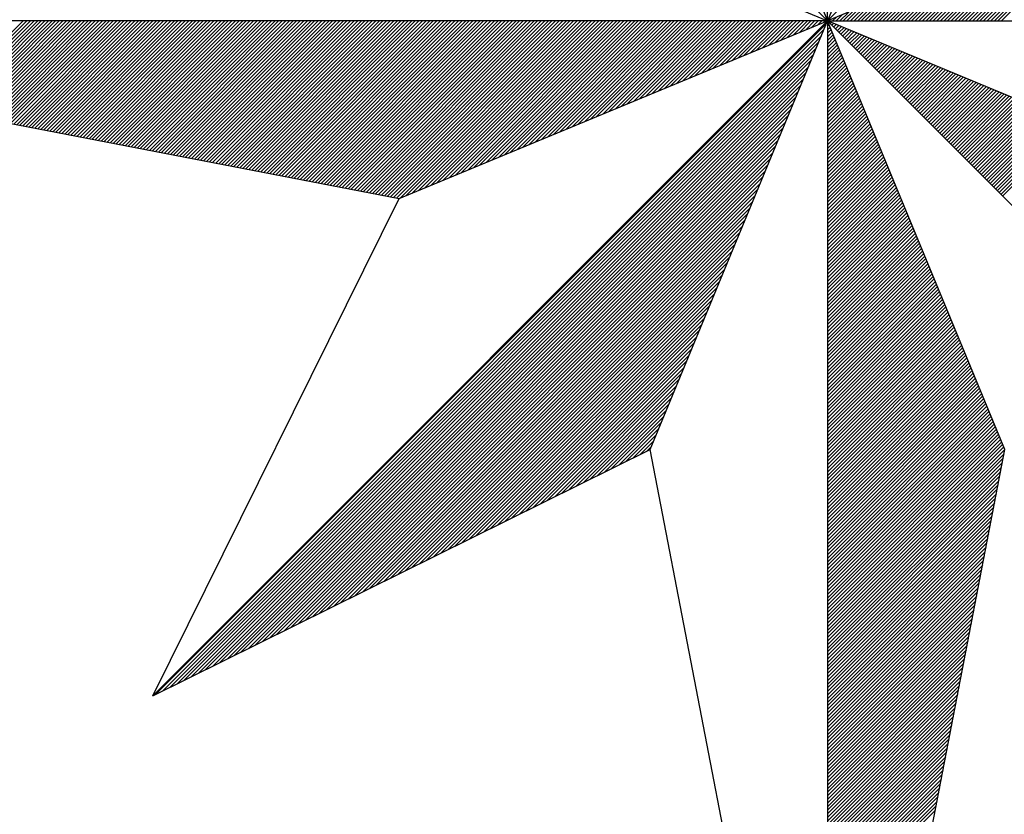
# Model space of a CAD drawing. Header units: metres. Extents: x 183400 to 184400, y 422200 to 427800.
# Tile 74 of 221: x 184365 to 184376, y 424158 to 424167. Entities that reach past the tile are written whole.
import ezdxf

# ---------------------------------------------------------------- set-up
doc = ezdxf.new("R2010")
doc.units = ezdxf.units.M
doc.layers.add('N_MK2', color=7, linetype='Continuous')
doc.layers.add('방위표', color=7, linetype='Continuous')

# ---------------------------------------------------------------- blocks, each defined once
blk = doc.blocks.new('N_MK2')
at = {"layer": '방위표', "color": 7, "linetype": 'Continuous'}
blk.add_lwpolyline([(-106.029, 0), (-33.696, -13.958), (0, 0), (-53.049, -53.048), (-13.958, -33.696), (0, 0), (0, -106.029), (13.958, -33.696), (0, 0), (53.048, -53.049), (33.696, -13.958), (0, 0), (106.028, 0), (33.696, 13.958), (0, 0), (53.049, 53.049), (13.958, 33.696), (0, 0), (0, 133.028), (-13.958, 33.696), (0, 0), (-53.049, 53.049), (-33.696, 13.958), (0, 0)], close=True, dxfattribs=at)
for points in [[(13.407, 0), (22.887, 9.481)], [(13.689, 0), (23.37, 9.681)], [(12.275, 0), (20.956, 8.681)], [(12.558, 0), (21.439, 8.881)], [(12.841, 0), (21.922, 9.081)], [(13.124, 0), (22.404, 9.281)], [(11.144, 0), (19.024, 7.881)], [(11.427, 0), (19.507, 8.081)], [(11.71, 0), (19.99, 8.281)], [(11.992, 0), (20.473, 8.481)], [(10.012, 0), (17.093, 7.08)], [(10.295, 0), (17.576, 7.28)], [(10.578, 0), (18.059, 7.48)], [(10.861, 0), (18.541, 7.68)], [(8.881, 0), (15.161, 6.28)], [(9.164, 0), (15.644, 6.48)], [(9.447, 0), (16.127, 6.68)], [(9.73, 0), (16.61, 6.88)], [(7.75, 0), (13.23, 5.48)], [(8.033, 0), (13.713, 5.68)], [(8.315, 0), (14.196, 5.88)], [(8.598, 0), (14.679, 6.08)], [(6.618, 0), (11.299, 4.68)], [(6.901, 0), (11.781, 4.88)], [(7.184, 0), (12.264, 5.08)], [(7.467, 0), (12.747, 5.28)], [(5.487, 0), (9.367, 3.88)], [(5.77, 0), (9.85, 4.08)], [(6.053, 0), (10.333, 4.28)], [(6.335, 0), (10.816, 4.48)], [(4.638, 0), (7.919, 3.28)], [(4.921, 0), (8.401, 3.48)], [(5.204, 0), (8.884, 3.68)], [(3.507, 0), (5.987, 2.48)], [(3.79, 0), (6.47, 2.68)], [(4.073, 0), (6.953, 2.88)], [(4.356, 0), (7.436, 3.08)], [(2.376, 0), (4.056, 1.68)], [(2.659, 0), (4.539, 1.88)], [(2.941, 0), (5.021, 2.08)], [(3.224, 0), (5.504, 2.28)], [(1.244, 0), (2.124, 0.88)], [(1.527, 0), (2.607, 1.08)], [(1.81, 0), (3.09, 1.28)], [(2.093, 0), (3.573, 1.48)], [(-70.165, -6.921), (-63.244, 0)], [(-69.928, -6.966), (-62.961, 0)], [(-69.69, -7.012), (-62.678, 0)], [(-69.453, -7.058), (-62.395, 0)], [(-69.216, -7.104), (-62.113, 0)], [(-68.979, -7.149), (-61.83, 0)], [(-68.742, -7.195), (-61.547, 0)], [(-68.505, -7.241), (-61.264, 0)], [(-68.268, -7.287), (-60.981, 0)], [(-68.031, -7.332), (-60.698, 0)], [(-67.794, -7.378), (-60.416, 0)], [(-67.557, -7.424), (-60.133, 0)], [(-67.32, -7.47), (-59.85, 0)], [(-67.082, -7.515), (-59.567, 0)], [(-66.845, -7.561), (-59.284, 0)], [(-66.608, -7.607), (-59.001, 0)], [(-66.371, -7.653), (-58.718, 0)], [(-66.134, -7.698), (-58.436, 0)], [(-65.897, -7.744), (-58.153, 0)], [(-65.66, -7.79), (-57.87, 0)], [(-65.423, -7.836), (-57.587, 0)], [(-65.186, -7.881), (-57.304, 0)], [(-64.949, -7.927), (-57.021, 0)], [(-64.712, -7.973), (-56.739, 0)], [(-64.474, -8.019), (-56.456, 0)], [(-64.237, -8.064), (-56.173, 0)], [(-64, -8.11), (-55.89, 0)], [(-63.763, -8.156), (-55.607, 0)], [(-63.526, -8.202), (-55.324, 0)], [(-63.289, -8.247), (-55.042, 0)], [(-63.052, -8.293), (-54.759, 0)], [(-62.815, -8.339), (-54.476, 0)], [(-62.578, -8.385), (-54.193, 0)], [(-62.341, -8.43), (-53.91, 0)], [(-62.104, -8.476), (-53.627, 0)], [(-61.866, -8.522), (-53.344, 0)], [(-61.629, -8.568), (-53.062, 0)], [(-61.392, -8.613), (-52.779, 0)], [(-61.155, -8.659), (-52.496, 0)], [(-60.918, -8.705), (-52.213, 0)], [(-60.681, -8.751), (-51.93, 0)], [(-60.444, -8.796), (-51.647, 0)], [(-60.207, -8.842), (-51.365, 0)], [(-59.97, -8.888), (-51.082, 0)], [(-59.733, -8.934), (-50.799, 0)], [(-59.496, -8.979), (-50.516, 0)], [(-59.258, -9.025), (-50.233, 0)], [(-59.021, -9.071), (-49.95, 0)], [(-58.784, -9.117), (-49.667, 0)], [(-58.547, -9.163), (-49.385, 0)], [(-58.31, -9.208), (-49.102, 0)], [(-58.073, -9.254), (-48.819, 0)], [(-57.836, -9.3), (-48.536, 0)], [(-57.599, -9.346), (-48.253, 0)], [(-57.362, -9.391), (-47.97, 0)], [(-57.125, -9.437), (-47.688, 0)], [(-56.888, -9.483), (-47.405, 0)], [(-56.65, -9.529), (-47.122, 0)], [(-56.413, -9.574), (-46.839, 0)], [(-56.176, -9.62), (-46.556, 0)], [(-55.939, -9.666), (-46.273, 0)], [(-55.702, -9.712), (-45.991, 0)], [(-55.465, -9.757), (-45.708, 0)], [(-55.228, -9.803), (-45.425, 0)], [(-54.991, -9.849), (-45.142, 0)], [(-54.754, -9.895), (-44.859, 0)], [(-54.517, -9.94), (-44.576, 0)], [(-54.279, -9.986), (-44.293, 0)], [(-54.042, -10.032), (-44.011, 0)], [(-53.805, -10.078), (-43.728, 0)], [(-53.568, -10.123), (-43.445, 0)], [(-53.331, -10.169), (-43.162, 0)], [(-53.094, -10.215), (-42.879, 0)], [(-52.857, -10.261), (-42.596, 0)], [(-52.62, -10.306), (-42.314, 0)], [(-52.383, -10.352), (-42.031, 0)], [(-52.146, -10.398), (-41.748, 0)], [(-51.909, -10.444), (-41.465, 0)], [(-51.671, -10.489), (-41.182, 0)], [(-51.434, -10.535), (-40.899, 0)], [(-51.197, -10.581), (-40.617, 0)], [(-50.96, -10.627), (-40.334, 0)], [(-50.723, -10.672), (-40.051, 0)], [(-50.486, -10.718), (-39.768, 0)], [(-50.249, -10.764), (-39.485, 0)], [(-50.012, -10.81), (-39.202, 0)], [(-49.775, -10.855), (-38.919, 0)], [(-49.538, -10.901), (-38.637, 0)], [(-49.301, -10.947), (-38.354, 0)], [(-49.063, -10.993), (-38.071, 0)], [(-48.826, -11.038), (-37.788, 0)], [(-48.589, -11.084), (-37.505, 0)], [(-48.352, -11.13), (-37.222, 0)], [(-48.115, -11.176), (-36.94, 0)], [(-47.878, -11.221), (-36.657, 0)], [(-47.641, -11.267), (-36.374, 0)], [(-47.404, -11.313), (-36.091, 0)], [(-47.167, -11.359), (-35.808, 0)], [(-46.93, -11.404), (-35.525, 0)], [(-46.693, -11.45), (-35.242, 0)], [(-46.455, -11.496), (-34.96, 0)], [(-46.218, -11.542), (-34.677, 0)], [(-45.981, -11.587), (-34.394, 0)], [(-45.744, -11.633), (-34.111, 0)], [(-45.507, -11.679), (-33.828, 0)], [(-45.27, -11.725), (-33.545, 0)], [(-45.033, -11.77), (-33.263, 0)], [(-44.796, -11.816), (-32.98, 0)], [(-44.559, -11.862), (-32.697, 0)], [(-44.322, -11.908), (-32.414, 0)], [(-44.085, -11.953), (-32.131, 0)], [(-43.847, -11.999), (-31.848, 0)], [(-43.61, -12.045), (-31.566, 0)], [(-43.373, -12.091), (-31.283, 0)], [(-43.136, -12.136), (-31, 0)], [(-42.899, -12.182), (-30.717, 0)], [(-42.662, -12.228), (-30.434, 0)], [(-42.425, -12.274), (-30.151, 0)], [(-42.188, -12.319), (-29.868, 0)], [(-41.951, -12.365), (-29.586, 0)], [(-41.714, -12.411), (-29.303, 0)], [(-41.477, -12.457), (-29.02, 0)], [(-41.239, -12.502), (-28.737, 0)], [(-41.002, -12.548), (-28.454, 0)], [(-40.765, -12.594), (-28.171, 0)], [(-40.528, -12.64), (-27.889, 0)], [(-40.291, -12.685), (-27.606, 0)], [(-40.054, -12.731), (-27.323, 0)], [(-39.817, -12.777), (-27.04, 0)], [(-39.58, -12.823), (-26.757, 0)], [(-39.343, -12.868), (-26.474, 0)], [(-39.106, -12.914), (-26.191, 0)], [(-38.869, -12.96), (-25.909, 0)], [(-38.631, -13.006), (-25.626, 0)], [(-38.394, -13.051), (-25.343, 0)], [(-38.157, -13.097), (-25.06, 0)], [(-37.92, -13.143), (-24.777, 0)], [(-37.683, -13.189), (-24.494, 0)], [(-37.446, -13.234), (-24.212, 0)], [(-37.209, -13.28), (-23.929, 0)], [(-36.972, -13.326), (-23.646, 0)], [(-36.735, -13.372), (-23.363, 0)], [(-36.498, -13.417), (-23.08, 0)], [(-36.261, -13.463), (-22.797, 0)], [(-36.023, -13.509), (-22.515, 0)], [(-35.786, -13.555), (-22.232, 0)], [(-35.549, -13.6), (-21.949, 0)], [(-35.312, -13.646), (-21.666, 0)], [(-35.075, -13.692), (-21.383, 0)], [(-34.838, -13.738), (-21.1, 0)], [(-34.601, -13.783), (-20.817, 0)], [(-34.364, -13.829), (-20.535, 0)], [(-34.127, -13.875), (-20.252, 0)], [(-33.89, -13.921), (-19.969, 0)], [(-33.607, -13.921), (-19.686, 0)], [(-33.125, -13.721), (-19.403, 0)], [(-32.642, -13.521), (-19.12, 0)], [(-32.159, -13.321), (-18.838, 0)], [(-31.676, -13.121), (-18.555, 0)], [(-31.193, -12.921), (-18.272, 0)], [(-30.71, -12.721), (-17.989, 0)], [(-30.227, -12.521), (-17.706, 0)], [(-29.745, -12.321), (-17.423, 0)], [(-29.262, -12.121), (-17.141, 0)], [(-28.779, -11.921), (-16.858, 0)], [(-28.296, -11.721), (-16.575, 0)], [(-27.813, -11.521), (-16.292, 0)], [(-27.33, -11.321), (-16.009, 0)], [(-26.847, -11.121), (-15.726, 0)], [(-26.364, -10.921), (-15.443, 0)], [(-25.882, -10.721), (-15.161, 0)], [(-25.399, -10.521), (-14.878, 0)], [(-24.916, -10.321), (-14.595, 0)], [(-24.433, -10.121), (-14.312, 0)], [(-23.95, -9.921), (-14.029, 0)], [(-23.467, -9.721), (-13.746, 0)], [(-22.984, -9.521), (-13.464, 0)], [(-22.502, -9.321), (-13.181, 0)], [(-22.019, -9.121), (-12.898, 0)], [(-21.536, -8.921), (-12.615, 0)], [(-21.053, -8.721), (-12.332, 0)], [(-20.57, -8.521), (-12.049, 0)], [(-20.087, -8.321), (-11.766, 0)], [(-19.604, -8.121), (-11.484, 0)], [(-19.122, -7.921), (-11.201, 0)], [(-18.639, -7.721), (-10.918, 0)], [(-18.156, -7.521), (-10.635, 0)], [(-17.673, -7.321), (-10.352, 0)], [(-17.19, -7.121), (-10.069, 0)], [(-16.707, -6.921), (-9.787, 0)], [(-16.224, -6.721), (-9.504, 0)], [(-15.742, -6.521), (-9.221, 0)], [(-15.259, -6.321), (-8.938, 0)], [(-14.776, -6.121), (-8.655, 0)], [(-14.293, -5.921), (-8.372, 0)], [(-13.81, -5.721), (-8.09, 0)], [(-13.327, -5.521), (-7.807, 0)], [(-12.844, -5.321), (-7.524, 0)], [(-12.362, -5.121), (-7.241, 0)], [(-11.879, -4.921), (-6.958, 0)], [(-11.396, -4.721), (-6.675, 0)], [(-10.913, -4.521), (-6.392, 0)], [(-10.43, -4.32), (-6.11, 0)], [(-9.947, -4.12), (-5.827, 0)], [(-9.464, -3.92), (-5.544, 0)], [(-8.982, -3.72), (-5.261, 0)], [(-8.499, -3.52), (-4.978, 0)], [(-8.016, -3.32), (-4.695, 0)], [(-7.533, -3.12), (-4.413, 0)], [(-7.05, -2.92), (-4.13, 0)], [(-6.567, -2.72), (-3.847, 0)], [(-6.084, -2.52), (-3.564, 0)], [(-5.602, -2.32), (-3.281, 0)], [(-5.119, -2.12), (-2.998, 0)], [(-4.636, -1.92), (-2.715, 0)], [(-4.153, -1.72), (-2.433, 0)], [(-3.67, -1.52), (-2.15, 0)], [(-3.187, -1.32), (-1.867, 0)], [(-2.704, -1.12), (-1.584, 0)], [(-2.221, -0.92), (-1.301, 0)], [(-1.739, -0.72), (-1.018, 0)], [(-1.256, -0.52), (-0.736, 0)], [(-0.773, -0.32), (-0.453, 0)], [(-0.29, -0.12), (-0.17, 0)], [(-0.12, 0.05), (-0.085, 0.085)], [(0.113, 0), (0.193, 0.08)], [(0.396, 0), (0.676, 0.28)], [(0.679, 0), (1.159, 0.48)], [(0.961, 0), (1.641, 0.68)], [(-52.823, -52.936), (-0.08, -0.193)], [(-52.263, -52.659), (-0.28, -0.676)], [(0, -0.113), (0.033, -0.08)], [(0, -0.396), (0.116, -0.28)], [(0, -0.679), (0.199, -0.48)], [(0, -0.961), (0.282, -0.68)], [(0.056, -0.056), (0.08, -0.033)], [(0.198, -0.198), (0.28, -0.116)], [(0.339, -0.339), (0.48, -0.199)], [(0.481, -0.481), (0.68, -0.282)], [(0.622, -0.622), (0.88, -0.364)], [(0.764, -0.764), (1.08, -0.447)], [(0.905, -0.905), (1.28, -0.53)], [(1.046, -1.046), (1.48, -0.613)], [(1.188, -1.188), (1.68, -0.696)], [(-51.703, -52.382), (-0.48, -1.159)], [(0, -1.244), (0.364, -0.88)], [(0, -1.527), (0.447, -1.08)], [(0, -1.81), (0.53, -1.28)], [(0, -2.093), (0.613, -1.48)], [(1.329, -1.329), (1.88, -0.779)], [(1.471, -1.471), (2.08, -0.862)], [(1.612, -1.612), (2.28, -0.944)], [(1.754, -1.754), (2.48, -1.027)], [(1.895, -1.895), (2.68, -1.11)], [(2.036, -2.036), (2.88, -1.193)], [(2.178, -2.178), (3.08, -1.276)], [(2.319, -2.319), (3.28, -1.359)], [(2.461, -2.461), (3.48, -1.441)], [(2.602, -2.602), (3.68, -1.524)], [(-51.143, -52.104), (-0.68, -1.641)], [(-50.583, -51.827), (-0.88, -2.124)], [(0, -2.376), (0.696, -1.68)], [(0, -2.659), (0.779, -1.88)], [(0, -2.941), (0.862, -2.08)], [(0, -3.224), (0.944, -2.28)], [(2.743, -2.744), (3.88, -1.607)], [(2.885, -2.885), (4.08, -1.69)], [(3.026, -3.026), (4.28, -1.773)], [(3.168, -3.168), (4.48, -1.856)], [(3.309, -3.309), (4.68, -1.939)], [(3.451, -3.451), (4.88, -2.021)], [(3.592, -3.592), (5.08, -2.104)], [(3.733, -3.733), (5.28, -2.187)], [(3.875, -3.875), (5.48, -2.27)], [(-50.023, -51.55), (-1.08, -2.607)], [(-49.463, -51.273), (-1.28, -3.09)], [(0, -3.507), (1.027, -2.48)], [(0, -3.79), (1.11, -2.68)], [(0, -4.073), (1.193, -2.88)], [(0, -4.356), (1.276, -3.08)], [(4.016, -4.016), (5.68, -2.353)], [(4.158, -4.158), (5.88, -2.436)], [(4.299, -4.299), (6.08, -2.518)], [(4.441, -4.441), (6.28, -2.601)], [(4.582, -4.582), (6.48, -2.684)], [(4.723, -4.723), (6.68, -2.767)], [(4.865, -4.865), (6.88, -2.85)], [(5.006, -5.006), (7.08, -2.933)], [(5.148, -5.148), (7.28, -3.016)], [(-48.902, -50.995), (-1.48, -3.573)], [(0, -4.638), (1.359, -3.28)], [(0, -4.921), (1.441, -3.48)], [(0, -5.204), (1.524, -3.68)], [(5.289, -5.289), (7.48, -3.098)], [(5.43, -5.431), (7.68, -3.181)], [(5.572, -5.572), (7.88, -3.264)], [(5.713, -5.713), (8.08, -3.347)], [(5.855, -5.855), (8.28, -3.43)], [(5.996, -5.996), (8.48, -3.513)], [(6.138, -6.138), (8.68, -3.595)], [(6.279, -6.279), (8.88, -3.678)], [(6.42, -6.421), (9.08, -3.761)], [(6.562, -6.562), (9.28, -3.844)], [(-48.342, -50.718), (-1.68, -4.056)], [(-47.782, -50.441), (-1.88, -4.539)], [(0, -5.487), (1.607, -3.88)], [(0, -5.77), (1.69, -4.08)], [(0, -6.053), (1.773, -4.28)], [(0, -6.335), (1.856, -4.48)], [(6.703, -6.703), (9.48, -3.927)], [(6.845, -6.845), (9.68, -4.01)], [(6.986, -6.986), (9.88, -4.093)], [(7.127, -7.128), (10.08, -4.175)], [(7.269, -7.269), (10.28, -4.258)], [(7.41, -7.41), (10.48, -4.341)], [(7.552, -7.552), (10.68, -4.424)], [(7.693, -7.693), (10.88, -4.507)], [(7.835, -7.835), (11.08, -4.59)], [(-47.222, -50.163), (-2.08, -5.021)], [(0, -6.618), (1.939, -4.68)], [(0, -6.901), (2.021, -4.88)], [(0, -7.184), (2.104, -5.08)], [(0, -7.467), (2.187, -5.28)], [(7.976, -7.976), (11.28, -4.672)], [(8.117, -8.118), (11.48, -4.755)], [(8.259, -8.259), (11.68, -4.838)], [(8.4, -8.4), (11.88, -4.921)], [(8.542, -8.542), (12.08, -5.004)], [(8.683, -8.683), (12.28, -5.087)], [(8.825, -8.825), (12.48, -5.17)], [(8.966, -8.966), (12.68, -5.252)], [(9.107, -9.108), (12.88, -5.335)], [(9.249, -9.249), (13.08, -5.418)], [(-46.662, -49.886), (-2.28, -5.504)], [(-46.102, -49.609), (-2.48, -5.987)], [(0, -7.75), (2.27, -5.48)], [(0, -8.033), (2.353, -5.68)], [(0, -8.315), (2.436, -5.88)], [(0, -8.598), (2.518, -6.08)], [(9.39, -9.39), (13.28, -5.501)], [(9.532, -9.532), (13.48, -5.584)], [(9.673, -9.673), (13.68, -5.667)], [(9.814, -9.815), (13.88, -5.749)], [(9.956, -9.956), (14.08, -5.832)], [(10.097, -10.098), (14.28, -5.915)], [(10.239, -10.239), (14.48, -5.998)], [(10.38, -10.38), (14.68, -6.081)], [(10.522, -10.522), (14.88, -6.164)], [(-45.542, -49.331), (-2.68, -6.47)], [(-44.981, -49.054), (-2.88, -6.953)], [(0, -8.881), (2.601, -6.28)], [(0, -9.164), (2.684, -6.48)], [(0, -9.447), (2.767, -6.68)], [(0, -9.73), (2.85, -6.88)], [(10.663, -10.663), (15.08, -6.247)], [(10.804, -10.805), (15.28, -6.329)], [(10.946, -10.946), (15.48, -6.412)], [(11.087, -11.087), (15.68, -6.495)], [(11.229, -11.229), (15.88, -6.578)], [(11.37, -11.37), (16.08, -6.661)], [(11.512, -11.512), (16.28, -6.744)], [(11.653, -11.653), (16.48, -6.826)], [(11.794, -11.795), (16.68, -6.909)], [(-44.421, -48.777), (-3.08, -7.436)], [(0, -10.012), (2.933, -7.08)], [(0, -10.295), (3.016, -7.28)], [(0, -10.578), (3.098, -7.48)], [(0, -10.861), (3.181, -7.68)], [(11.936, -11.936), (16.88, -6.992)], [(12.077, -12.077), (17.08, -7.075)], [(12.219, -12.219), (17.28, -7.158)], [(12.36, -12.36), (17.48, -7.241)], [(12.501, -12.502), (17.68, -7.323)], [(12.643, -12.643), (17.88, -7.406)], [(12.784, -12.785), (18.08, -7.489)], [(12.926, -12.926), (18.28, -7.572)], [(13.067, -13.067), (18.48, -7.655)], [(13.209, -13.209), (18.68, -7.738)], [(-43.861, -48.5), (-3.28, -7.919)], [(-43.301, -48.222), (-3.48, -8.401)], [(0, -11.144), (3.264, -7.88)], [(0, -11.427), (3.347, -8.08)], [(0, -11.71), (3.43, -8.28)], [(0, -11.992), (3.513, -8.48)], [(13.35, -13.35), (18.88, -7.821)], [(13.491, -13.492), (19.08, -7.903)], [(13.633, -13.633), (19.28, -7.986)], [(13.774, -13.775), (19.48, -8.069)], [(-42.741, -47.945), (-3.68, -8.884)], [(0, -12.275), (3.595, -8.68)], [(0, -12.558), (3.678, -8.88)], [(0, -12.841), (3.761, -9.08)], [(0, -13.124), (3.844, -9.28)], [(-42.181, -47.668), (-3.88, -9.367)], [(-41.621, -47.39), (-4.08, -9.85)], [(0, -13.407), (3.927, -9.48)], [(0, -13.689), (4.01, -9.68)], [(0, -13.972), (4.093, -9.88)], [(-41.06, -47.113), (-4.28, -10.333)], [(-40.5, -46.836), (-4.48, -10.816)], [(0, -14.255), (4.175, -10.08)], [(0, -14.538), (4.258, -10.28)], [(0, -14.821), (4.341, -10.48)], [(0, -15.104), (4.424, -10.68)], [(-39.94, -46.558), (-4.68, -11.299)], [(0, -15.386), (4.507, -10.88)], [(0, -15.669), (4.59, -11.08)], [(0, -15.952), (4.672, -11.28)], [(0, -16.235), (4.755, -11.48)], [(-39.38, -46.281), (-4.88, -11.781)], [(-38.82, -46.004), (-5.08, -12.264)], [(0, -16.518), (4.838, -11.68)], [(0, -16.801), (4.921, -11.88)], [(0, -17.084), (5.004, -12.08)], [(0, -17.366), (5.087, -12.28)], [(-38.26, -45.727), (-5.28, -12.747)], [(0, -17.649), (5.17, -12.48)], [(0, -17.932), (5.252, -12.68)], [(0, -18.215), (5.335, -12.88)], [(0, -18.498), (5.418, -13.08)], [(-37.7, -45.449), (-5.48, -13.23)], [(-37.139, -45.172), (-5.68, -13.713)], [(0, -18.781), (5.501, -13.28)], [(0, -19.063), (5.584, -13.48)], [(0, -19.346), (5.667, -13.68)], [(0, -19.629), (5.749, -13.88)], [(-53.049, -53.048), (-33.696, -13.958)], [(-36.579, -44.895), (-5.88, -14.196)], [(-36.019, -44.617), (-6.08, -14.679)], [(0, -19.912), (5.832, -14.08)], [(0, -20.195), (5.915, -14.28)], [(0, -20.478), (5.998, -14.48)], [(0, -20.761), (6.081, -14.68)], [(-35.459, -44.34), (-6.28, -15.161)], [(0, -21.043), (6.164, -14.88)], [(0, -21.326), (6.247, -15.08)], [(0, -21.609), (6.329, -15.28)], [(0, -21.892), (6.412, -15.48)], [(-34.899, -44.063), (-6.48, -15.644)], [(-34.339, -43.785), (-6.68, -16.127)], [(0, -22.175), (6.495, -15.68)], [(0, -22.458), (6.578, -15.88)], [(0, -22.74), (6.661, -16.08)], [(-33.779, -43.508), (-6.88, -16.61)], [(0, -23.023), (6.744, -16.28)], [(0, -23.306), (6.826, -16.48)], [(0, -23.589), (6.909, -16.68)], [(0, -23.872), (6.992, -16.88)], [(-33.218, -43.231), (-7.08, -17.093)], [(-32.658, -42.954), (-7.28, -17.576)], [(0, -24.155), (7.075, -17.08)], [(0, -24.437), (7.158, -17.28)], [(0, -24.72), (7.241, -17.48)], [(0, -25.003), (7.324, -17.68)], [(-32.098, -42.676), (-7.48, -18.059)], [(-31.538, -42.399), (-7.68, -18.541)], [(0, -25.286), (7.406, -17.88)], [(0, -25.569), (7.489, -18.08)], [(0, -25.852), (7.572, -18.28)], [(0, -26.135), (7.655, -18.48)], [(-30.978, -42.122), (-7.881, -19.024)], [(0, -26.417), (7.738, -18.68)], [(0, -26.7), (7.821, -18.88)], [(0, -26.983), (7.903, -19.08)], [(0, -27.266), (7.986, -19.28)], [(-30.418, -41.844), (-8.081, -19.507)], [(-29.858, -41.567), (-8.281, -19.99)], [(0, -27.549), (8.069, -19.48)], [(0, -27.832), (8.152, -19.68)], [(0, -28.114), (8.235, -19.88)], [(0, -28.397), (8.318, -20.08)], [(-29.297, -41.29), (-8.481, -20.473)], [(0, -28.68), (8.4, -20.28)], [(0, -28.963), (8.483, -20.48)], [(0, -29.246), (8.566, -20.68)], [(0, -29.529), (8.649, -20.88)], [(-28.737, -41.012), (-8.681, -20.956)], [(-28.177, -40.735), (-8.881, -21.439)], [(0, -29.811), (8.732, -21.08)], [(0, -30.094), (8.815, -21.28)], [(0, -30.377), (8.898, -21.48)], [(0, -30.66), (8.98, -21.68)], [(-27.617, -40.458), (-9.081, -21.922)], [(-27.057, -40.181), (-9.281, -22.404)], [(0, -30.943), (9.063, -21.88)], [(0, -31.226), (9.146, -22.08)], [(0, -31.509), (9.229, -22.28)], [(-26.497, -39.903), (-9.481, -22.887)], [(0, -31.791), (9.312, -22.48)], [(0, -32.074), (9.395, -22.68)], [(0, -32.357), (9.477, -22.88)], [(0, -32.64), (9.56, -23.08)], [(-25.937, -39.626), (-9.681, -23.37)], [(-25.376, -39.349), (-9.881, -23.853)], [(0, -32.923), (9.643, -23.28)], [(0, -33.206), (9.726, -23.48)], [(0, -33.488), (9.809, -23.68)], [(0, -33.771), (9.892, -23.88)], [(-24.816, -39.071), (-10.081, -24.336)], [(0, -34.054), (9.975, -24.08)], [(0, -34.337), (10.057, -24.28)], [(0, -34.62), (10.14, -24.48)], [(0, -34.903), (10.223, -24.68)], [(-24.256, -38.794), (-10.281, -24.819)], [(-23.696, -38.517), (-10.481, -25.302)], [(0, -35.186), (10.306, -24.88)], [(0, -35.468), (10.389, -25.08)], [(0, -35.751), (10.472, -25.28)], [(0, -36.034), (10.554, -25.48)], [(-23.136, -38.24), (-10.681, -25.784)], [(-22.576, -37.962), (-10.881, -26.267)], [(0, -36.317), (10.637, -25.68)], [(0, -36.6), (10.72, -25.88)], [(0, -36.883), (10.803, -26.08)], [(0, -37.165), (10.886, -26.28)], [(-22.016, -37.685), (-11.081, -26.75)], [(0, -37.448), (10.969, -26.48)], [(0, -37.731), (11.052, -26.68)], [(0, -38.014), (11.134, -26.88)], [(0, -38.297), (11.217, -27.08)], [(-21.455, -37.408), (-11.281, -27.233)], [(-20.895, -37.13), (-11.481, -27.716)], [(0, -38.58), (11.3, -27.28)], [(0, -38.862), (11.383, -27.48)], [(0, -39.145), (11.466, -27.68)], [(-20.335, -36.853), (-11.681, -28.199)], [(0, -39.428), (11.549, -27.88)], [(0, -39.711), (11.631, -28.08)], [(0, -39.994), (11.714, -28.28)], [(0, -40.277), (11.797, -28.48)], [(-19.775, -36.576), (-11.881, -28.682)], [(-19.215, -36.298), (-12.081, -29.164)], [(0, -40.56), (11.88, -28.68)], [(0, -40.842), (11.963, -28.88)], [(0, -41.125), (12.046, -29.08)], [(0, -41.408), (12.129, -29.28)], [(-18.655, -36.021), (-12.281, -29.647)], [(-18.095, -35.744), (-12.481, -30.13)], [(0, -41.691), (12.211, -29.48)], [(0, -41.974), (12.294, -29.68)], [(0, -42.257), (12.377, -29.88)], [(0, -42.539), (12.46, -30.08)], [(-17.534, -35.467), (-12.681, -30.613)], [(0, -42.822), (12.543, -30.28)], [(0, -43.105), (12.626, -30.48)], [(0, -43.388), (12.708, -30.68)], [(0, -43.671), (12.791, -30.88)], [(-16.974, -35.189), (-12.881, -31.096)], [(-16.414, -34.912), (-13.081, -31.579)], [(0, -43.954), (12.874, -31.08)], [(0, -44.237), (12.957, -31.279)], [(0, -44.519), (13.04, -31.479)], [(0, -44.802), (13.123, -31.679)], [(-15.854, -34.635), (-13.281, -32.062)], [(0, -45.085), (13.206, -31.879)], [(0, -45.368), (13.288, -32.079)], [(0, -45.651), (13.371, -32.279)], [(0, -45.934), (13.454, -32.479)], [(-15.294, -34.357), (-13.481, -32.544)], [(-14.734, -34.08), (-13.681, -33.027)], [(0, -46.216), (13.537, -32.679)], [(0, -46.499), (13.62, -32.879)], [(0, -46.782), (13.703, -33.079)], [(0, -47.065), (13.785, -33.279)], [(-14.174, -33.803), (-13.881, -33.51)], [(0, -106.029), (-13.958, -33.696)], [(0, -47.348), (13.868, -33.479)], [(0, -47.631), (13.951, -33.679)], [(0, -47.913), (13.896, -34.018)], [(0, -48.196), (13.828, -34.368)], [(0, -48.479), (13.761, -34.718)], [(0, -48.762), (13.693, -35.069)], [(0, -49.045), (13.625, -35.419)], [(0, -49.328), (13.558, -35.77)], [(0, -49.611), (13.49, -36.12)], [(0, -49.893), (13.423, -36.471)], [(0, -50.176), (13.355, -36.821)], [(0, -50.459), (13.287, -37.172)], [(0, -50.742), (13.22, -37.522)], [(0, -51.025), (13.152, -37.873)], [(0, -51.308), (13.084, -38.223)], [(0, -51.59), (13.017, -38.574)], [(0, -51.873), (12.949, -38.924)], [(0, -52.156), (12.882, -39.275)], [(0, -52.439), (12.814, -39.625)], [(0, -52.722), (12.746, -39.976)], [(0, -53.005), (12.679, -40.326)], [(0, -53.287), (12.611, -40.677)], [(0, -53.57), (12.543, -41.027)], [(0, -53.853), (12.476, -41.377)], [(0, -54.136), (12.408, -41.728)], [(0, -54.419), (12.34, -42.078)], [(0, -54.702), (12.273, -42.429)], [(0, -54.985), (12.205, -42.779)], [(0, -55.267), (12.138, -43.13)], [(0, -55.55), (12.07, -43.48)], [(0, -55.833), (12.002, -43.831)], [(0, -56.116), (11.935, -44.181)], [(0, -56.399), (11.867, -44.532)], [(0, -56.682), (11.799, -44.882)], [(0, -56.964), (11.732, -45.233)], [(0, -57.247), (11.664, -45.583)], [(0, -57.53), (11.597, -45.934)], [(0, -57.813), (11.529, -46.284)], [(0, -58.096), (11.461, -46.635)], [(0, -58.379), (11.394, -46.985)], [(0, -58.662), (11.326, -47.336)], [(0, -58.944), (11.258, -47.686)], [(0, -59.227), (11.191, -48.036)], [(0, -59.51), (11.123, -48.387)], [(0, -59.793), (11.055, -48.737)], [(0, -60.076), (10.988, -49.088)], [(0, -60.359), (10.92, -49.438)], [(0, -60.641), (10.853, -49.789)], [(0, -60.924), (10.785, -50.139)], [(0, -61.207), (10.717, -50.49)], [(0, -61.49), (10.65, -50.84)], [(0, -61.773), (10.582, -51.191)], [(0, -62.056), (10.514, -51.541)], [(0, -62.338), (10.447, -51.892)], [(0, -62.621), (10.379, -52.242)], [(0, -62.904), (10.312, -52.593)], [(0, -63.187), (10.244, -52.943)], [(0, -63.47), (10.176, -53.294)], [(0, -63.753), (10.109, -53.644)], [(0, -64.036), (10.041, -53.995)], [(0, -64.318), (9.973, -54.345)], [(0, -64.601), (9.906, -54.695)], [(0, -64.884), (9.838, -55.046)], [(0, -65.167), (9.771, -55.396)], [(0, -65.45), (9.703, -55.747)], [(0, -65.733), (9.635, -56.097)], [(0, -66.015), (9.568, -56.448)], [(0, -66.298), (9.5, -56.798)], [(0, -66.581), (9.432, -57.149)], [(0, -66.864), (9.365, -57.499)], [(0, -67.147), (9.297, -57.85)], [(0, -67.43), (9.229, -58.2)], [(0, -67.713), (9.162, -58.551)], [(0, -67.995), (9.094, -58.901)], [(0, -68.278), (9.027, -59.252)], [(0, -68.561), (8.959, -59.602)], [(0, -68.844), (8.891, -59.953)], [(0, -69.127), (8.824, -60.303)], [(0, -69.41), (8.756, -60.654)], [(0, -69.692), (8.688, -61.004)], [(0, -69.975), (8.621, -61.354)], [(0, -70.258), (8.553, -61.705)], [(0, -70.541), (8.486, -62.055)]]:
    blk.add_lwpolyline(points, dxfattribs=at)

msp = doc.modelspace()

# ---------------------------------------------------------------- block references
at = {"layer": 'N_MK2', "linetype": 'Continuous', "lineweight": 15, "xscale": 0.1399996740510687, "yscale": 0.1399996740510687, "zscale": 0.139999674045}
msp.add_blockref('N_MK2', (184373.805, 424166.673), dxfattribs=at)

doc.saveas('drawing.dxf')
